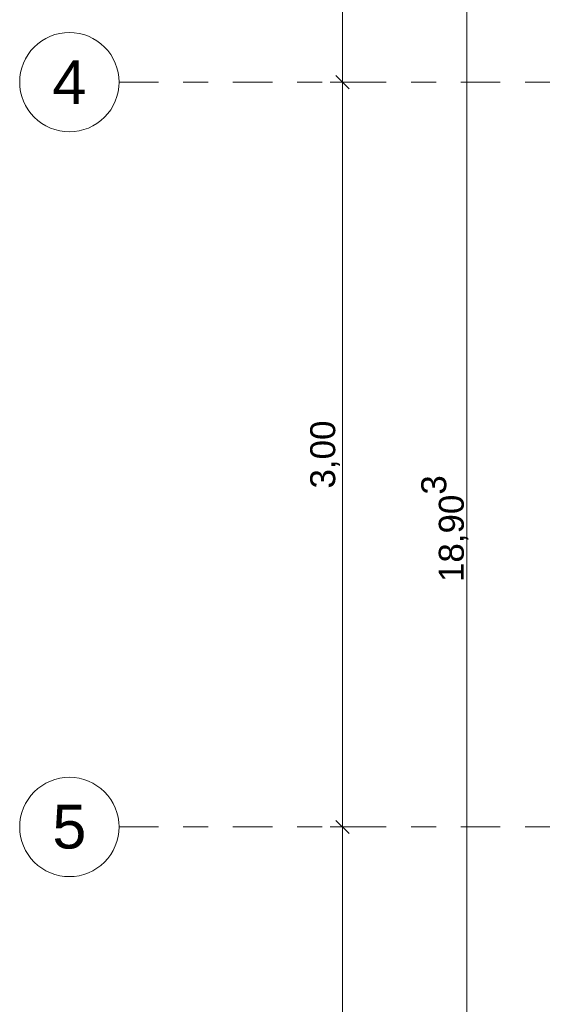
# Model space of a CAD drawing. Header units: metres. Extents: x -180 to 4, y -50 to 6.
# Tile 24 of 256: x -180.07 to -177.95, y -23.66 to -19.7. Entities that reach past the tile are written whole.
import ezdxf

# ---------------------------------------------------------------- set-up
doc = ezdxf.new("R2010")
doc.units = ezdxf.units.M
doc.header["$LTSCALE"] = 0.05
doc.header["$PDMODE"] = 1
doc.header["$PDSIZE"] = -2
doc.linetypes.add('Linienart-53', pattern=[5.291531, 3.175, -1.058062, 0.352704, -0.705764])
doc.layers.get('0').update_dxf_attribs({"lineweight": 25})
doc.layers.add('70 -71 Achsen- 1 Gebäudeachsen', color=7, linetype='Linienart-53', lineweight=18)
doc.layers.add('Keine', color=7, linetype='Continuous', lineweight=9)
doc.layers.add('70 -76 Bemaßung- 2 Allgemein', color=7, linetype='Continuous', lineweight=5, true_color=0x6666cc)
doc.styles.add('Arial', font='arial.ttf')
doc.dimstyles.new('k+k 1_50', dxfattribs={"dimtxt": 0.100689, "dimasz": 0.05302, "dimexe": 0.05, "dimexo": 0.15, "dimgap": 0.01, "dimtad": 1, "dimdec": 3, "dimtxsty": 'Arial', "dimblk": 'VW_SLASH', "dimblk1": 'VW_SLASH', "dimblk2": 'VW_SLASH', "dimcen": 0, "dimdle": 0.05, "dimadec": 3, "dimazin": 0, "dimtfac": 0.75, "dimtdec": 3, "dimtix": 1, "dimtmove": 0, "dimatfit": 0, "dimldrblk": 'VW_SLASH-1', "dimfxl": 0.125, "dimfxlon": 1, "dimfrac": 2, "dimtolj": 1, "dimarcsym": 0})

# ---------------------------------------------------------------- blocks, each defined once
blk = doc.blocks.new('VW_SLASH')
at = {"color": 0, "linetype": 'ByBlock', "lineweight": -2, "transparency": 16777216}
blk.add_line((0.943, 0), (-1, 0), dxfattribs=at)
at = {"color": 0, "lineweight": 20, "transparency": 16777216, "flags": 128}
blk.add_lwpolyline([(0.5, 0.5), (-0.5, -0.5)], dxfattribs=at)
blk = doc.blocks.new('*D10945')
at = {"layer": '70 -76 Bemaßung- 2 Allgemein', "color": 0, "lineweight": -2}
for p, q in [((-178.643, -11.697), (-178.818, -11.697)), ((-178.768, -19.894), (-178.768, -11.7501)), ((-178.643, -19.947), (-178.818, -19.947))]:
    blk.add_line(p, q, dxfattribs=at)
at = {"layer": 'Defpoints', "color": 0}
for p in [(-178.768, -11.697), (-178.268, -11.697), (-178.268, -19.947)]:
    blk.add_point(p, dxfattribs=at)
at = {"layer": '70 -76 Bemaßung- 2 Allgemein', "color": 0, "lineweight": -2, "xscale": 0.05302001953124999, "yscale": 0.05302001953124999, "zscale": 0.05302001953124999}
for p, rotation in [((-178.768, -11.697), 90), ((-178.768, -19.947), 270)]:
    blk.add_blockref('VW_SLASH', p, dxfattribs=dict(at, rotation=rotation))
at = {"layer": '70 -76 Bemaßung- 2 Allgemein', "color": 0, "insert": (-178.8385, -15.822), "char_height": 0.10069, "attachment_point": 5, "rotation": 90, "style": 'Arial'}
blk.add_mtext('\\A1;8,25', dxfattribs=at)
blk = doc.blocks.new('VW_SLASH-1')
at = {"color": 0, "linetype": 'ByBlock', "lineweight": -2, "transparency": 16777216}
blk.add_line((0.943, 0), (-1, 0), dxfattribs=at)
at = {"color": 0, "lineweight": 5, "transparency": 16777216, "flags": 128}
blk.add_lwpolyline([(0.5, 0.5), (-0.5, -0.5)], dxfattribs=at)
blk = doc.blocks.new('*D10946')
at = {"layer": '70 -76 Bemaßung- 2 Allgemein', "color": 0, "lineweight": -2}
for p, q in [((-178.643, -19.947), (-178.818, -19.947)), ((-178.768, -22.894), (-178.768, -20.0001)), ((-178.643, -22.947), (-178.818, -22.947))]:
    blk.add_line(p, q, dxfattribs=at)
at = {"layer": 'Defpoints', "color": 0}
for p in [(-178.768, -19.947), (-178.268, -19.947), (-178.268, -22.947)]:
    blk.add_point(p, dxfattribs=at)
at = {"layer": '70 -76 Bemaßung- 2 Allgemein', "color": 0, "lineweight": -2, "xscale": 0.05302001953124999, "yscale": 0.05302001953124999, "zscale": 0.05302001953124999}
for p, rotation in [((-178.768, -19.947), 90), ((-178.768, -22.947), 270)]:
    blk.add_blockref('VW_SLASH', p, dxfattribs=dict(at, rotation=rotation))
at = {"layer": '70 -76 Bemaßung- 2 Allgemein', "color": 0, "insert": (-178.8385, -21.447), "char_height": 0.10069, "attachment_point": 5, "rotation": 90, "style": 'Arial'}
blk.add_mtext('\\A1;3,00', dxfattribs=at)
blk = doc.blocks.new('*D10947')
at = {"layer": '70 -76 Bemaßung- 2 Allgemein', "color": 0, "lineweight": -2}
for p, q in [((-178.643, -22.947), (-178.818, -22.947)), ((-178.768, -31.144), (-178.768, -23.0001)), ((-178.643, -31.197), (-178.818, -31.197))]:
    blk.add_line(p, q, dxfattribs=at)
at = {"layer": 'Defpoints', "color": 0}
for p in [(-178.768, -22.947), (-178.268, -22.947), (-178.268, -31.197)]:
    blk.add_point(p, dxfattribs=at)
at = {"layer": '70 -76 Bemaßung- 2 Allgemein', "color": 0, "lineweight": -2, "xscale": 0.05302001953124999, "yscale": 0.05302001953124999, "zscale": 0.05302001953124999}
for p, rotation in [((-178.768, -22.947), 90), ((-178.768, -31.197), 270)]:
    blk.add_blockref('VW_SLASH', p, dxfattribs=dict(at, rotation=rotation))
at = {"layer": '70 -76 Bemaßung- 2 Allgemein', "color": 0, "insert": (-178.8385, -27.072), "char_height": 0.10069, "attachment_point": 5, "rotation": 90, "style": 'Arial'}
blk.add_mtext('\\A1;8,25', dxfattribs=at)
blk = doc.blocks.new('*D11041')
at = {"layer": '70 -76 Bemaßung- 2 Allgemein', "color": 0, "lineweight": -2}
for p, q in [((-178.143, -12.294), (-178.318, -12.294)), ((-178.268, -31.144), (-178.268, -12.3471)), ((-178.143, -31.197), (-178.318, -31.197))]:
    blk.add_line(p, q, dxfattribs=at)
at = {"layer": 'Defpoints', "color": 0}
for p in [(-178.268, -12.294), (-175.371, -12.294), (-177.768, -31.197)]:
    blk.add_point(p, dxfattribs=at)
at = {"layer": '70 -76 Bemaßung- 2 Allgemein', "color": 0, "lineweight": -2, "xscale": 0.05302001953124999, "yscale": 0.05302001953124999, "zscale": 0.05302001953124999}
for p, rotation in [((-178.268, -12.294), 90), ((-178.268, -31.197), 270)]:
    blk.add_blockref('VW_SLASH', p, dxfattribs=dict(at, rotation=rotation))
at = {"layer": '70 -76 Bemaßung- 2 Allgemein', "color": 0, "insert": (-178.3561, -21.7455), "char_height": 0.100689, "attachment_point": 5, "rotation": 90, "style": 'Arial'}
blk.add_mtext('\\A1;18,90\\S3^ ;', dxfattribs=at)
blk = doc.blocks.new('_Achsen (3D)')
at = {"layer": '70 -71 Achsen- 1 Gebäudeachsen', "transparency": 33554687}
for p, q in [((-179.668, -19.947), (3.826, -19.947)), ((-179.668, -22.947), (3.826, -22.947))]:
    blk.add_line(p, q, dxfattribs=at)
at = {"color": 255, "transparency": 33554687}
for points in [[(-179.668, -19.947), (-179.669, -19.9666), (-179.6718, -19.9861), (-179.6766, -20.0051), (-179.6832, -20.0236), (-179.6916, -20.0413), (-179.7017, -20.0582), (-179.7134, -20.0739), (-179.7266, -20.0885), (-179.7411, -20.1016), (-179.7569, -20.1133), (-179.7737, -20.1234), (-179.7915, -20.1318), (-179.8099, -20.1384), (-179.829, -20.1432), (-179.8484, -20.1461), (-179.868, -20.147), (-179.8876, -20.1461), (-179.907, -20.1432), (-179.9261, -20.1384), (-179.9445, -20.1318), (-179.9623, -20.1234), (-179.9791, -20.1133), (-179.9949, -20.1016), (-180.0094, -20.0885), (-180.0226, -20.0739), (-180.0343, -20.0582), (-180.0444, -20.0413), (-180.0528, -20.0236), (-180.0594, -20.0051), (-180.0642, -19.9861), (-180.067, -19.9666), (-180.068, -19.947), (-180.067, -19.9274), (-180.0642, -19.908), (-180.0594, -19.889), (-180.0528, -19.8705), (-180.0444, -19.8528), (-180.0343, -19.8359), (-180.0226, -19.8202), (-180.0094, -19.8056), (-179.9949, -19.7924), (-179.9791, -19.7807), (-179.9623, -19.7707), (-179.9445, -19.7623), (-179.9261, -19.7557), (-179.907, -19.7509), (-179.8876, -19.748), (-179.868, -19.747), (-179.8484, -19.748), (-179.829, -19.7509), (-179.8099, -19.7557), (-179.7915, -19.7623), (-179.7737, -19.7707), (-179.7569, -19.7807), (-179.7411, -19.7924), (-179.7266, -19.8056), (-179.7134, -19.8202), (-179.7017, -19.8359), (-179.6916, -19.8528), (-179.6832, -19.8705), (-179.6766, -19.889), (-179.6718, -19.908), (-179.669, -19.9274)], [(-179.668, -22.947), (-179.669, -22.9666), (-179.6718, -22.9861), (-179.6766, -23.0051), (-179.6832, -23.0236), (-179.6916, -23.0413), (-179.7017, -23.0582), (-179.7134, -23.0739), (-179.7266, -23.0885), (-179.7411, -23.1016), (-179.7569, -23.1133), (-179.7737, -23.1234), (-179.7915, -23.1318), (-179.8099, -23.1384), (-179.829, -23.1432), (-179.8484, -23.1461), (-179.868, -23.147), (-179.8876, -23.1461), (-179.907, -23.1432), (-179.9261, -23.1384), (-179.9445, -23.1318), (-179.9623, -23.1234), (-179.9791, -23.1133), (-179.9949, -23.1016), (-180.0094, -23.0885), (-180.0226, -23.0739), (-180.0343, -23.0582), (-180.0444, -23.0413), (-180.0528, -23.0236), (-180.0594, -23.0051), (-180.0642, -22.9861), (-180.067, -22.9666), (-180.068, -22.947), (-180.067, -22.9274), (-180.0642, -22.908), (-180.0594, -22.889), (-180.0528, -22.8705), (-180.0444, -22.8528), (-180.0343, -22.8359), (-180.0226, -22.8202), (-180.0094, -22.8056), (-179.9949, -22.7924), (-179.9791, -22.7807), (-179.9623, -22.7707), (-179.9445, -22.7623), (-179.9261, -22.7557), (-179.907, -22.7509), (-179.8876, -22.748), (-179.868, -22.747), (-179.8484, -22.748), (-179.829, -22.7509), (-179.8099, -22.7557), (-179.7915, -22.7623), (-179.7737, -22.7707), (-179.7569, -22.7807), (-179.7411, -22.7924), (-179.7266, -22.8056), (-179.7134, -22.8202), (-179.7017, -22.8359), (-179.6916, -22.8528), (-179.6832, -22.8705), (-179.6766, -22.889), (-179.6718, -22.908), (-179.669, -22.9274)]]:
    blk.add_wipeout(points, dxfattribs=at).dxf.layer = 'Keine'
at = {"layer": 'Keine', "transparency": 33554687, "flags": 128}
for points in [[(-179.668, -19.947), (-179.669, -19.9666), (-179.6718, -19.9861), (-179.6766, -20.0051), (-179.6832, -20.0236), (-179.6916, -20.0413), (-179.7017, -20.0582), (-179.7134, -20.0739), (-179.7266, -20.0885), (-179.7411, -20.1016), (-179.7569, -20.1133), (-179.7737, -20.1234), (-179.7915, -20.1318), (-179.8099, -20.1384), (-179.829, -20.1432), (-179.8484, -20.1461), (-179.868, -20.147), (-179.8876, -20.1461), (-179.907, -20.1432), (-179.9261, -20.1384), (-179.9445, -20.1318), (-179.9623, -20.1234), (-179.9791, -20.1133), (-179.9949, -20.1016), (-180.0094, -20.0885), (-180.0226, -20.0739), (-180.0343, -20.0582), (-180.0444, -20.0413), (-180.0528, -20.0236), (-180.0594, -20.0051), (-180.0642, -19.9861), (-180.067, -19.9666), (-180.068, -19.947), (-180.067, -19.9274), (-180.0642, -19.908), (-180.0594, -19.889), (-180.0528, -19.8705), (-180.0444, -19.8528), (-180.0343, -19.8359), (-180.0226, -19.8202), (-180.0094, -19.8056), (-179.9949, -19.7924), (-179.9791, -19.7807), (-179.9623, -19.7707), (-179.9445, -19.7623), (-179.9261, -19.7557), (-179.907, -19.7509), (-179.8876, -19.748), (-179.868, -19.747), (-179.8484, -19.748), (-179.829, -19.7509), (-179.8099, -19.7557), (-179.7915, -19.7623), (-179.7737, -19.7707), (-179.7569, -19.7807), (-179.7411, -19.7924), (-179.7266, -19.8056), (-179.7134, -19.8202), (-179.7017, -19.8359), (-179.6916, -19.8528), (-179.6832, -19.8705), (-179.6766, -19.889), (-179.6718, -19.908), (-179.669, -19.9274)], [(-179.668, -22.947), (-179.669, -22.9666), (-179.6718, -22.9861), (-179.6766, -23.0051), (-179.6832, -23.0236), (-179.6916, -23.0413), (-179.7017, -23.0582), (-179.7134, -23.0739), (-179.7266, -23.0885), (-179.7411, -23.1016), (-179.7569, -23.1133), (-179.7737, -23.1234), (-179.7915, -23.1318), (-179.8099, -23.1384), (-179.829, -23.1432), (-179.8484, -23.1461), (-179.868, -23.147), (-179.8876, -23.1461), (-179.907, -23.1432), (-179.9261, -23.1384), (-179.9445, -23.1318), (-179.9623, -23.1234), (-179.9791, -23.1133), (-179.9949, -23.1016), (-180.0094, -23.0885), (-180.0226, -23.0739), (-180.0343, -23.0582), (-180.0444, -23.0413), (-180.0528, -23.0236), (-180.0594, -23.0051), (-180.0642, -22.9861), (-180.067, -22.9666), (-180.068, -22.947), (-180.067, -22.9274), (-180.0642, -22.908), (-180.0594, -22.889), (-180.0528, -22.8705), (-180.0444, -22.8528), (-180.0343, -22.8359), (-180.0226, -22.8202), (-180.0094, -22.8056), (-179.9949, -22.7924), (-179.9791, -22.7807), (-179.9623, -22.7707), (-179.9445, -22.7623), (-179.9261, -22.7557), (-179.907, -22.7509), (-179.8876, -22.748), (-179.868, -22.747), (-179.8484, -22.748), (-179.829, -22.7509), (-179.8099, -22.7557), (-179.7915, -22.7623), (-179.7737, -22.7707), (-179.7569, -22.7807), (-179.7411, -22.7924), (-179.7266, -22.8056), (-179.7134, -22.8202), (-179.7017, -22.8359), (-179.6916, -22.8528), (-179.6832, -22.8705), (-179.6766, -22.889), (-179.6718, -22.908), (-179.669, -22.9274)]]:
    blk.add_lwpolyline(points, close=True, dxfattribs=at)
at = {"layer": 'Keine', "transparency": 33554687, "char_height": 0.1762, "attachment_point": 5, "line_spacing_factor": 0.970891, "style": 'Arial'}
for s, insert in [('4', (-179.868, -19.947)), ('5', (-179.868, -22.947))]:
    blk.add_mtext(s, dxfattribs=dict(at, insert=insert))
blk = doc.blocks.new('Gruppe-9717')
at = {"layer": '70 -76 Bemaßung- 2 Allgemein'}
for base, p1, p2, text, picture, middle in [((-178.76799996, -11.69704198), (-178.26799996, -19.94704198), (-178.26799996, -11.69704198), '8,25', '*D10945', (-178.8384635, -15.82204198)), ((-178.76799996, -19.94704198), (-178.26799996, -22.94704198), (-178.26799996, -19.94704198), '3,00', '*D10946', (-178.8384635, -21.44704198)), ((-178.76799996, -22.94704198), (-178.26799996, -31.19704198), (-178.26799996, -22.94704198), '8,25', '*D10947', (-178.8384635, -27.07204198))]:
    dim = blk.add_linear_dim(base=base, p1=p1, p2=p2, angle=270, text=text, dimstyle='k+k 1_50', override={"dimtxt": 0.100689, "dimgap": 0.01, "dimdec": 8, "dimpost": '<>', "dimtxsty": 'Arial', "dimtmove": 2}, dxfattribs=at)
    dim.commit()
    dim.dimension.update_dxf_attribs({"geometry": picture, "text_midpoint": middle})
blk = doc.blocks.new('Gruppe-9724')
at = {"layer": '70 -76 Bemaßung- 2 Allgemein'}
dim = blk.add_linear_dim(base=(-178.26799996, -12.29404198), p1=(-177.76799996, -31.19704198), p2=(-175.37099996, -12.29404198), angle=270, text='18,90\\S3^ ;', dimstyle='k+k 1_50', override={"dimtxt": 0.100689, "dimgap": 0.01, "dimdec": 8, "dimpost": '<>', "dimtxsty": 'Arial', "dimtmove": 2}, dxfattribs=at)
dim.commit()
dim.dimension.update_dxf_attribs({"geometry": '*D11041', "text_midpoint": (-178.3561008, -21.74554198)})
blk = doc.blocks.new('_OG3_2D Bemaßung_ Beschriftung (2D)')
at = {"layer": '70 -76 Bemaßung- 2 Allgemein'}
for name in ['Gruppe-9724', 'Gruppe-9717']:
    blk.add_blockref(name, (0, 0), dxfattribs=at)

msp = doc.modelspace()

# ---------------------------------------------------------------- block references
at = {"layer": 'Keine', "color": 1}
msp.add_blockref('_OG3_2D Bemaßung_ Beschriftung (2D)', (0, 0), dxfattribs=at)

# ---------------------------------------------------------------- next in the draw order: block references
msp.add_blockref('_Achsen (3D)', (0, 0), dxfattribs=at)

doc.saveas('drawing.dxf')
